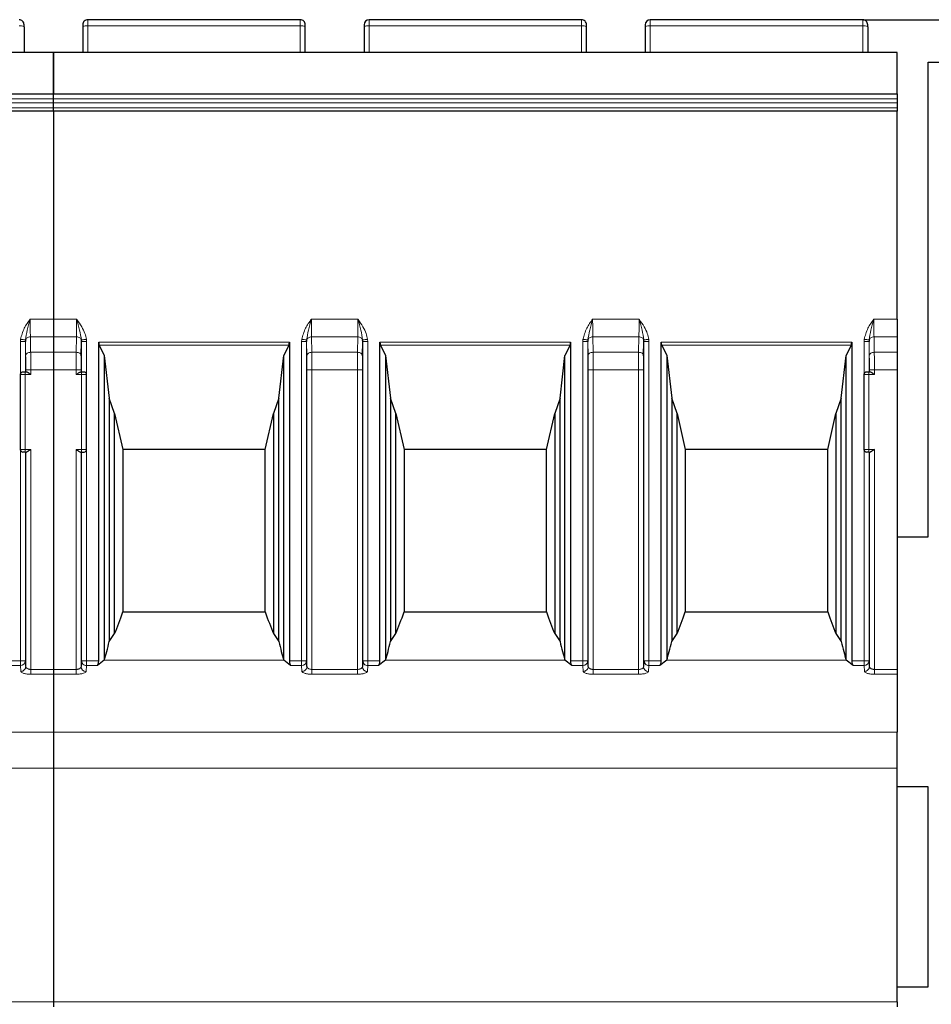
# Model space of a CAD drawing. Header units: millimetres. Extents: x 5 to 418, y 2 to 292.
# Tile 19 of 43: x 103 to 121, y 231 to 250. Entities that reach past the tile are written whole.
import ezdxf

# ---------------------------------------------------------------- set-up
doc = ezdxf.new("R2010")
doc.units = ezdxf.units.MM
doc.layers.add('SLD-0', color=7, linetype='Continuous')
doc.styles.add('SLDTEXTSTYLE0', font='TXT', dxfattribs={"width": 0.605})
doc.dimstyles.new('SLDDIMSTYLE1', dxfattribs={"dimtxt": 3.5, "dimasz": 3.302, "dimexe": 0, "dimexo": 0.0625, "dimgap": 0.875, "dimtad": 1, "dimdec": 1, "dimlfac": 2, "dimrnd": 1e-09, "dimzin": 12, "dimdsep": 46, "dimtxsty": 'SLDTEXTSTYLE0', "dimsah": 1, "dimcen": 0.09, "dimadec": 0, "dimazin": 3, "dimtfac": 1, "dimtofl": 0, "dimtmove": 0, "dimatfit": 3, "dimfxl": 1, "dimfrac": 2, "dimtolj": 1, "dimtzin": 12, "dimarcsym": 0})

# ---------------------------------------------------------------- blocks, each defined once
blk = doc.blocks.new('_D_1')
at = {"layer": 'SLD-0'}
for p, q in [((120.068, 250.499), (159.381, 250.499)), ((158.381, 162.749), (158.381, 250.499)), ((148.381, 162.749), (159.381, 162.749))]:
    blk.add_line(p, q, dxfattribs=at)
for points in [[(158.381, 250.499), (157.873, 247.197), (158.889, 247.197)], [(158.381, 162.749), (158.889, 166.051), (157.873, 166.051)]]:
    blk.add_solid(points, dxfattribs=at)
at = {"layer": 'SLD-0', "insert": (153.869, 200.608), "char_height": 3.5, "attachment_point": 1, "rotation": 90, "style": 'SLDTEXTSTYLE0'}
blk.add_mtext('175,5', dxfattribs=at)

msp = doc.modelspace()

# ---------------------------------------------------------------- linework, layer by layer
at = {"color": 7, "linetype": 'Continuous', "lineweight": 25}
for p, q in [((103.2934, 250.3573), (103.2934, 250.3986)), ((104.4684, 250.3986), (104.4684, 250.3573)), ((108.8184, 250.4986), (104.5684, 250.4986)), ((108.9184, 250.3573), (108.9184, 250.3986)), ((110.0934, 250.3986), (110.0934, 250.3573)), ((114.4434, 250.4986), (110.1934, 250.4986)), ((114.5434, 250.3573), (114.5434, 250.3986)), ((115.7184, 250.3986), (115.7184, 250.3573)), ((120.0684, 250.4986), (115.8184, 250.4986)), ((120.1684, 250.3573), (120.1684, 250.3986)), ((103.2934, 250.3573), (103.2934, 249.8486)), ((104.4684, 250.3573), (104.4684, 249.8486)), ((108.9184, 249.8486), (108.9184, 250.3573)), ((110.0934, 250.3573), (110.0934, 249.8486)), ((114.5434, 249.8486), (114.5434, 250.3573)), ((115.7184, 250.3573), (115.7184, 249.8486)), ((120.1684, 250.3573), (120.1684, 249.8486)), ((87.0059, 249.8486), (103.8809, 249.8486)), ((103.8809, 249.8486), (120.7559, 249.8486)), ((121.3809, 240.1486), (121.3809, 249.6486)), ((121.3809, 249.6486), (131.1309, 249.6486)), ((87.0059, 249.0126), (103.8809, 249.0126)), ((103.8809, 248.9145), (103.8809, 249.0145)), ((103.8809, 249.0126), (120.7559, 249.0126)), ((120.7559, 249.0145), (120.7559, 248.9145)), ((103.8809, 248.8324), (103.8809, 248.9145)), ((103.8809, 248.7384), (103.8809, 248.8324)), ((120.7559, 248.9145), (120.7559, 248.8324)), ((120.7559, 248.8324), (120.7559, 248.7384)), ((103.8809, 248.6714), (87.0059, 248.6714)), ((103.8809, 248.6714), (103.8809, 248.7384)), ((120.7559, 248.6714), (103.8809, 248.6714)), ((103.8809, 248.6714), (103.8809, 244.5057)), ((120.7559, 248.7384), (120.7559, 248.6714)), ((120.7559, 244.5057), (120.7559, 248.6714)), ((103.8809, 244.5057), (103.8809, 244.1522)), ((120.7559, 244.5057), (120.7559, 244.1522)), ((103.321, 244.0919), (103.3201, 244.0607)), ((103.8809, 244.1522), (103.8809, 243.8451)), ((104.4417, 244.0607), (104.4408, 244.0919)), ((108.946, 244.0919), (108.9451, 244.0607)), ((110.0667, 244.0607), (110.0658, 244.0919)), ((114.571, 244.0919), (114.5701, 244.0607)), ((115.6917, 244.0607), (115.6908, 244.0919)), ((120.196, 244.0919), (120.1951, 244.0607)), ((120.7559, 244.1522), (120.7559, 243.8451)), ((104.4367, 243.7743), (104.4417, 244.0607)), ((104.7874, 237.6711), (104.7874, 244.046)), ((104.7983, 243.9861), (104.8984, 243.7787)), ((108.5885, 243.9861), (108.4884, 243.7787)), ((108.5994, 244.046), (108.5994, 237.6711)), ((110.0617, 243.7743), (110.0667, 244.0607)), ((110.4124, 237.6711), (110.4124, 244.046)), ((110.4233, 243.9861), (110.5234, 243.7787)), ((114.2135, 243.9861), (114.1134, 243.7787)), ((114.2244, 244.046), (114.2244, 237.6711)), ((115.6867, 243.7743), (115.6917, 244.0607)), ((116.0374, 237.6711), (116.0374, 244.046)), ((116.0483, 243.9861), (116.1484, 243.7787)), ((119.8385, 243.9861), (119.7384, 243.7787)), ((119.8494, 244.046), (119.8494, 237.6711)), ((103.8809, 243.8451), (103.8809, 243.4915)), ((104.8984, 243.7787), (104.8984, 237.6832)), ((104.8984, 243.7787), (104.9977, 242.9234)), ((108.3891, 242.9234), (108.4884, 243.7787)), ((108.4884, 237.6832), (108.4884, 243.7787)), ((110.5234, 243.7787), (110.5234, 237.6832)), ((110.5234, 243.7787), (110.6227, 242.9234)), ((114.0141, 242.9234), (114.1134, 243.7787)), ((114.1134, 237.6832), (114.1134, 243.7787)), ((116.1484, 243.7787), (116.1484, 237.6832)), ((116.1484, 243.7787), (116.2477, 242.9234)), ((119.6391, 242.9234), (119.7384, 243.7787)), ((119.7384, 237.6832), (119.7384, 243.7787)), ((120.7559, 243.8451), (120.7559, 243.4915)), ((103.2184, 243.3986), (103.2184, 241.8986)), ((103.3405, 243.4486), (103.3184, 243.4486)), ((103.8809, 243.4915), (103.8809, 237.499)), ((103.8809, 243.4915), (103.8809, 237.499)), ((104.4434, 243.4486), (104.4213, 243.4486)), ((104.5434, 241.8986), (104.5434, 243.3986)), ((120.0934, 243.3986), (120.0934, 241.8986)), ((120.2155, 243.4486), (120.1934, 243.4486)), ((120.7559, 243.4915), (120.7559, 237.499)), ((105.1049, 242.622), (104.9977, 242.9234)), ((104.9977, 242.9234), (104.9977, 238.0586)), ((108.3891, 242.9234), (108.2819, 242.622)), ((108.3891, 238.0586), (108.3891, 242.9234)), ((110.7299, 242.622), (110.6227, 242.9234)), ((110.6227, 242.9234), (110.6227, 238.0586)), ((114.0141, 242.9234), (113.9069, 242.622)), ((114.0141, 238.0586), (114.0141, 242.9234)), ((116.3549, 242.622), (116.2477, 242.9234)), ((116.2477, 242.9234), (116.2477, 238.0586)), ((119.6391, 242.9234), (119.5319, 242.622)), ((119.6391, 238.0586), (119.6391, 242.9234)), ((105.1049, 242.622), (105.2684, 241.8986)), ((105.1049, 238.2155), (105.1049, 242.622)), ((108.1184, 241.8986), (108.2819, 242.622)), ((108.2819, 242.622), (108.2819, 238.2155)), ((110.7299, 242.622), (110.8934, 241.8986)), ((110.7299, 238.2155), (110.7299, 242.622)), ((113.7434, 241.8986), (113.9069, 242.622)), ((113.9069, 242.622), (113.9069, 238.2155)), ((116.3549, 242.622), (116.5184, 241.8986)), ((116.3549, 238.2155), (116.3549, 242.622)), ((119.3684, 241.8986), (119.5319, 242.622)), ((119.5319, 242.622), (119.5319, 238.2155)), ((103.3184, 241.8486), (103.3405, 241.8486)), ((104.4213, 241.8486), (104.4434, 241.8486)), ((108.1184, 241.8986), (105.2684, 241.8986)), ((105.2684, 241.8986), (105.2684, 238.6486)), ((108.1184, 238.6486), (108.1184, 241.8986)), ((113.7434, 241.8986), (110.8934, 241.8986)), ((110.8934, 241.8986), (110.8934, 238.6486)), ((113.7434, 238.6486), (113.7434, 241.8986)), ((119.3684, 241.8986), (116.5184, 241.8986)), ((116.5184, 241.8986), (116.5184, 238.6486)), ((119.3684, 238.6486), (119.3684, 241.8986)), ((120.1934, 241.8486), (120.2155, 241.8486)), ((120.7559, 240.1486), (121.3809, 240.1486)), ((105.2684, 238.6486), (108.1184, 238.6486)), ((110.8934, 238.6486), (113.7434, 238.6486)), ((116.5184, 238.6486), (119.3684, 238.6486)), ((103.3272, 237.5554), (103.3201, 237.6711)), ((104.4417, 237.6711), (104.4346, 237.5554)), ((104.8984, 237.6832), (104.761, 237.575)), ((108.6258, 237.575), (108.4884, 237.6832)), ((108.9522, 237.5554), (108.9451, 237.6711)), ((110.0667, 237.6711), (110.0596, 237.5554)), ((110.5234, 237.6832), (110.386, 237.575)), ((114.2508, 237.575), (114.1134, 237.6832)), ((114.5772, 237.5554), (114.5701, 237.6711)), ((115.6917, 237.6711), (115.6846, 237.5554)), ((116.1484, 237.6832), (116.011, 237.575)), ((119.8758, 237.575), (119.7384, 237.6832)), ((120.2022, 237.5554), (120.1951, 237.6711)), ((103.8809, 237.499), (103.8809, 237.4029)), ((103.8809, 237.499), (103.8809, 237.4029)), ((103.8809, 237.4029), (103.8809, 236.2461)), ((120.7559, 237.499), (120.7559, 237.4029)), ((120.7559, 237.4029), (120.7559, 236.2461)), ((103.8809, 236.2461), (103.8809, 235.5251)), ((120.7559, 235.5251), (120.7559, 236.2461)), ((103.8809, 235.5251), (103.8809, 230.8486)), ((120.7559, 230.8486), (120.7559, 235.5251)), ((121.3809, 235.1486), (120.7559, 235.1486)), ((121.3809, 231.1486), (121.3809, 235.1486)), ((120.7559, 231.1486), (121.3809, 231.1486)), ((103.8809, 230.8486), (103.8809, 230.7486)), ((120.7559, 230.8486), (120.7559, 230.7486))]:
    msp.add_line(p, q, dxfattribs=at)
at = {"color": 7, "linetype": 'Continuous', "lineweight": 18}
for p, q in [((104.5684, 250.3747), (104.5684, 250.4986)), ((108.8184, 250.3747), (108.8184, 250.4986)), ((110.1934, 250.3747), (110.1934, 250.4986)), ((114.4434, 250.3747), (114.4434, 250.4986)), ((115.8184, 250.3747), (115.8184, 250.4986)), ((120.0684, 250.3747), (120.0684, 250.4986)), ((104.5684, 249.8486), (104.5684, 250.3747)), ((108.8184, 250.3747), (104.5684, 250.3747)), ((108.8184, 249.8486), (108.8184, 250.3747)), ((110.1934, 249.8486), (110.1934, 250.3747)), ((114.4434, 250.3747), (110.1934, 250.3747)), ((114.4434, 249.8486), (114.4434, 250.3747)), ((115.8184, 249.8486), (115.8184, 250.3747)), ((120.0684, 250.3747), (115.8184, 250.3747)), ((120.0684, 249.8486), (120.0684, 250.3747)), ((103.8809, 249.8417), (87.0059, 249.8417)), ((120.7559, 249.8417), (103.8809, 249.8417)), ((103.8809, 248.9145), (87.0059, 248.9145)), ((87.0059, 248.8324), (103.8809, 248.8324)), ((120.7559, 248.9145), (103.8809, 248.9145)), ((103.8809, 248.8324), (120.7559, 248.8324)), ((87.0059, 248.7384), (103.8809, 248.7384)), ((103.8809, 248.7384), (120.7559, 248.7384)), ((103.4167, 244.5057), (103.8809, 244.5057)), ((103.8809, 244.5057), (104.3451, 244.5057)), ((109.0417, 244.5057), (109.9701, 244.5057)), ((114.6667, 244.5057), (115.5951, 244.5057)), ((120.2917, 244.5057), (120.7559, 244.5057)), ((103.2201, 244.0607), (103.2223, 244.1023)), ((103.4197, 244.1522), (103.4251, 243.8451)), ((103.8809, 244.1522), (103.4197, 244.1522)), ((104.3421, 244.1522), (103.8809, 244.1522)), ((104.3367, 243.8451), (104.3421, 244.1522)), ((104.5395, 244.1023), (104.5417, 244.0607)), ((108.8451, 244.0607), (108.8473, 244.1023)), ((109.0447, 244.1522), (109.0501, 243.8451)), ((109.9671, 244.1522), (109.0447, 244.1522)), ((109.9617, 243.8451), (109.9671, 244.1522)), ((110.1645, 244.1023), (110.1667, 244.0607)), ((114.4701, 244.0607), (114.4723, 244.1023)), ((114.6697, 244.1522), (114.6751, 243.8451)), ((115.5921, 244.1522), (114.6697, 244.1522)), ((115.5921, 244.1522), (115.5867, 243.8451)), ((115.7895, 244.1023), (115.7917, 244.0607)), ((120.0951, 244.0607), (120.0973, 244.1023)), ((120.2947, 244.1522), (120.3001, 243.8451)), ((120.7559, 244.1522), (120.2947, 244.1522)), ((103.2201, 243.4116), (103.2201, 244.0607)), ((103.3201, 244.0607), (103.3201, 243.4486)), ((103.3201, 244.0607), (103.3251, 243.7743)), ((104.4417, 243.4486), (104.4417, 244.0607)), ((104.5417, 244.0607), (104.5417, 243.4116)), ((104.7874, 244.046), (108.5994, 244.046)), ((104.7983, 243.9861), (108.5885, 243.9861)), ((108.8451, 237.6711), (108.8451, 244.0607)), ((108.9451, 244.0607), (108.9451, 237.6711)), ((108.9451, 244.0607), (108.9501, 243.7743)), ((110.0667, 237.6711), (110.0667, 244.0607)), ((110.1667, 244.0607), (110.1667, 237.6711)), ((110.4124, 244.046), (114.2244, 244.046)), ((110.4233, 243.9861), (114.2135, 243.9861)), ((114.4701, 237.6711), (114.4701, 244.0607)), ((114.5701, 244.0607), (114.5701, 237.6711)), ((114.5701, 244.0607), (114.5751, 243.7743)), ((115.6917, 237.6711), (115.6917, 244.0607)), ((115.7917, 244.0607), (115.7917, 237.6711)), ((116.0374, 244.046), (119.8494, 244.046)), ((116.0483, 243.9861), (119.8385, 243.9861)), ((120.0951, 243.4116), (120.0951, 244.0607)), ((120.1951, 244.0607), (120.1951, 243.4486)), ((120.1951, 244.0607), (120.2001, 243.7743)), ((103.8809, 243.8451), (103.4251, 243.8451)), ((104.3367, 243.8451), (103.8809, 243.8451)), ((109.0501, 243.8451), (109.9617, 243.8451)), ((114.6751, 243.8451), (115.5867, 243.8451)), ((120.7559, 243.8451), (120.3001, 243.8451)), ((103.3184, 243.3986), (103.2184, 243.3986)), ((103.3184, 243.4486), (103.3184, 243.3986)), ((103.3184, 243.3986), (103.3184, 241.8986)), ((103.4271, 243.3986), (103.3184, 243.3986)), ((103.3272, 243.4915), (103.3272, 243.4486)), ((103.8809, 243.4915), (103.4271, 243.4915)), ((103.4271, 243.4915), (103.4271, 243.3986)), ((104.3347, 243.4915), (103.8809, 243.4915)), ((104.3347, 243.3986), (104.3347, 243.4915)), ((104.4434, 243.3986), (104.3347, 243.3986)), ((104.4346, 243.4486), (104.4346, 243.4915)), ((104.4434, 243.3986), (104.4434, 243.4486)), ((104.4434, 241.8986), (104.4434, 243.3986)), ((104.5434, 243.3986), (104.4434, 243.3986)), ((108.9522, 243.4915), (108.9522, 237.5554)), ((109.0521, 243.4915), (109.0521, 237.499)), ((109.9597, 243.4915), (109.0521, 243.4915)), ((109.9597, 237.499), (109.9597, 243.4915)), ((110.0596, 237.5554), (110.0596, 243.4915)), ((114.5772, 243.4915), (114.5772, 237.5554)), ((114.6771, 243.4915), (114.6771, 237.499)), ((115.5847, 243.4915), (114.6771, 243.4915)), ((115.5847, 237.499), (115.5847, 243.4915)), ((115.6846, 237.5554), (115.6846, 243.4915)), ((120.1934, 243.3986), (120.0934, 243.3986)), ((120.1934, 243.4486), (120.1934, 243.3986)), ((120.1934, 243.3986), (120.1934, 241.8986)), ((120.3021, 243.3986), (120.1934, 243.3986)), ((120.2022, 243.4915), (120.2022, 243.4486)), ((120.7559, 243.4915), (120.3021, 243.4915)), ((120.3021, 243.4915), (120.3021, 243.3986)), ((103.2184, 241.8986), (103.3184, 241.8986)), ((103.2201, 237.6711), (103.2201, 241.8856)), ((103.3184, 241.8986), (103.4271, 241.8986)), ((103.3184, 241.8986), (103.3184, 241.8486)), ((103.3201, 241.8486), (103.3201, 237.6711)), ((103.3272, 241.8486), (103.3272, 237.5554)), ((103.4271, 241.8986), (103.4271, 237.499)), ((104.3347, 241.8986), (104.4434, 241.8986)), ((104.3347, 237.499), (104.3347, 241.8986)), ((104.4346, 237.5554), (104.4346, 241.8486)), ((104.4417, 237.6711), (104.4417, 241.8486)), ((104.4434, 241.8986), (104.5434, 241.8986)), ((104.4434, 241.8486), (104.4434, 241.8986)), ((104.5417, 241.8856), (104.5417, 237.6711)), ((120.0934, 241.8986), (120.1934, 241.8986)), ((120.0951, 237.6711), (120.0951, 241.8856)), ((120.1934, 241.8986), (120.3021, 241.8986)), ((120.1934, 241.8986), (120.1934, 241.8486)), ((120.1951, 241.8486), (120.1951, 237.6711)), ((120.2022, 241.8486), (120.2022, 237.5554)), ((120.3021, 241.8986), (120.3021, 237.499)), ((102.9744, 237.6711), (103.2201, 237.6711)), ((103.2201, 237.6711), (103.2201, 237.575)), ((103.2902, 237.6711), (103.2201, 237.6711)), ((103.3201, 237.6711), (103.2902, 237.6711)), ((104.5417, 237.6711), (104.4417, 237.6711)), ((104.5417, 237.575), (104.5417, 237.6711)), ((104.5417, 237.6711), (104.7874, 237.6711)), ((104.8984, 237.6832), (108.4884, 237.6832)), ((108.5994, 237.6711), (108.8451, 237.6711)), ((108.8451, 237.6711), (108.8451, 237.575)), ((108.9152, 237.6711), (108.8451, 237.6711)), ((108.9451, 237.6711), (108.9152, 237.6711)), ((110.1667, 237.6711), (110.0667, 237.6711)), ((110.1667, 237.575), (110.1667, 237.6711)), ((110.1667, 237.6711), (110.4124, 237.6711)), ((110.5234, 237.6832), (114.1134, 237.6832)), ((114.2244, 237.6711), (114.4701, 237.6711)), ((114.4701, 237.6711), (114.4701, 237.575)), ((114.5402, 237.6711), (114.4701, 237.6711)), ((114.5701, 237.6711), (114.5402, 237.6711)), ((115.7917, 237.6711), (115.6917, 237.6711)), ((115.7917, 237.575), (115.7917, 237.6711)), ((115.7917, 237.6711), (116.0374, 237.6711)), ((116.1484, 237.6832), (119.7384, 237.6832)), ((119.8494, 237.6711), (120.0951, 237.6711)), ((120.0951, 237.6711), (120.0951, 237.575)), ((120.1652, 237.6711), (120.0951, 237.6711)), ((120.1951, 237.6711), (120.1652, 237.6711)), ((103.0008, 237.575), (103.2201, 237.575)), ((103.2201, 237.575), (103.2272, 237.4593)), ((103.4271, 237.499), (103.8809, 237.499)), ((103.4271, 237.4029), (103.8809, 237.4029)), ((103.8809, 237.499), (104.3347, 237.499)), ((103.8809, 237.4029), (104.3347, 237.4029)), ((104.3347, 237.499), (104.3347, 237.4029)), ((104.5346, 237.4593), (104.5417, 237.575)), ((104.5417, 237.575), (104.761, 237.575)), ((108.6258, 237.575), (108.8451, 237.575)), ((108.8451, 237.575), (108.8522, 237.4593)), ((109.0521, 237.499), (109.9597, 237.499)), ((109.0521, 237.4029), (109.9597, 237.4029)), ((109.9597, 237.4029), (109.9597, 237.499)), ((110.1596, 237.4593), (110.1667, 237.575)), ((110.1667, 237.575), (110.386, 237.575)), ((114.2508, 237.575), (114.4701, 237.575)), ((114.4701, 237.575), (114.4772, 237.4593)), ((114.6771, 237.499), (115.5847, 237.499)), ((114.6771, 237.4029), (115.5847, 237.4029)), ((115.5847, 237.4029), (115.5847, 237.499)), ((115.7846, 237.4593), (115.7917, 237.575)), ((115.7917, 237.575), (116.011, 237.575)), ((119.8758, 237.575), (120.0951, 237.575)), ((120.0951, 237.575), (120.1022, 237.4593)), ((120.3021, 237.499), (120.7559, 237.499)), ((120.3021, 237.4029), (120.7559, 237.4029)), ((103.8809, 236.2461), (87.0059, 236.2461)), ((120.7559, 236.2461), (103.8809, 236.2461)), ((103.8809, 235.5251), (87.0059, 235.5251)), ((120.7559, 235.5251), (103.8809, 235.5251)), ((87.0059, 230.8486), (103.8809, 230.8486)), ((103.8809, 230.8486), (120.7559, 230.8486))]:
    msp.add_line(p, q, dxfattribs=at)
at = {"color": 7, "linetype": 'Continuous', "lineweight": 25}
for centre, radius, start, end in [((103.1934, 250.3986), 0.1, 359.99984, 90), ((104.5684, 250.3986), 0.1, 90, 180.00021), ((108.8184, 250.3986), 0.1, 359.99984, 90), ((110.1934, 250.3986), 0.1, 90, 180), ((114.4434, 250.3986), 0.1, 359.99984, 90), ((115.8184, 250.3986), 0.1, 90, 180), ((120.0684, 250.3986), 0.1, 359.99984, 90), ((103.2684, 243.3986), 0.05, 90, 180), ((104.4934, 243.3986), 0.05, 0, 90.00292), ((120.1434, 243.3986), 0.05, 90, 180), ((103.2684, 241.8986), 0.05, 180, 270), ((104.4934, 241.8986), 0.05, 270, 0), ((120.1434, 241.8986), 0.05, 180, 270), ((104.5365, 237.6719), 0.0948, 180.52675, 226.43104), ((110.1615, 237.6719), 0.0948, 180.52675, 226.43104), ((115.7865, 237.6719), 0.0948, 180.52675, 226.43104)]:
    msp.add_arc(centre, radius, start, end, dxfattribs=at)
at = {"color": 7, "linetype": 'Continuous', "lineweight": 18}
for centre, radius, start, end in [((103.2176, 250.2177), 0.1589, 61.51826, 98.77956), ((104.5442, 250.2177), 0.1589, 81.22038, 118.48187), ((108.8426, 250.2177), 0.1589, 61.51826, 98.77956), ((110.1692, 250.2177), 0.1589, 81.22049, 118.48169), ((114.4676, 250.2177), 0.1589, 61.51826, 98.77956), ((115.7942, 250.2177), 0.1589, 81.22049, 118.48169), ((120.0926, 250.2177), 0.1589, 61.51826, 98.77956), ((103.2215, 237.6736), 0.0987, 269.21716, 358.52847), ((104.5419, 237.6774), 0.1025, 226.3631, 269.88651), ((108.8465, 237.6736), 0.0987, 269.21716, 358.52847), ((110.1669, 237.6774), 0.1025, 226.3631, 269.88651), ((114.4715, 237.6736), 0.0987, 269.21716, 358.52847), ((115.7919, 237.6774), 0.1025, 226.3631, 269.88651), ((120.0965, 237.6736), 0.0987, 269.21716, 358.52847), ((104.5333, 237.5579), 0.0987, 181.47153, 270.78284), ((110.1583, 237.5579), 0.0987, 181.47153, 270.78284), ((115.7833, 237.5579), 0.0987, 181.47153, 270.78284)]:
    msp.add_arc(centre, radius, start, end, dxfattribs=at)
at = {"color": 7, "linetype": 'Continuous', "lineweight": 25}
for centre, major_axis, ratio, start_param, end_param in [((104.8147, 244.046), (0, 0.075), 0.3639702, 1.5707963, 2.4958208), ((108.5721, 244.046), (0, 0.075), 0.3639702, 3.7873645, 4.712389), ((110.4397, 244.046), (0, 0.075), 0.3639702, 1.5707963, 2.4958208), ((114.1971, 244.046), (0, 0.075), 0.3639702, 3.7873645, 4.712389), ((116.0647, 244.046), (0, 0.075), 0.3639702, 1.5707963, 2.4958208), ((119.8221, 244.046), (0, 0.075), 0.3639702, 3.7873645, 4.712389), ((104.1443, 251.9973), (0, 14.891), 0.1703341, 3.5300052, 3.6007447), ((109.2425, 251.9973), (0, 14.891), 0.1703341, 2.6824407, 2.7531801), ((109.7693, 251.9973), (0, 14.891), 0.1703341, 3.5300052, 3.6007447), ((114.8675, 251.9973), (0, 14.891), 0.1703341, 2.6824407, 2.7531801), ((115.3943, 251.9973), (0, 14.891), 0.1703341, 3.5300052, 3.6007447), ((120.4925, 251.9973), (0, 14.891), 0.1703341, 2.6824407, 2.7531801), ((103.5938, 251.9973), (0, 14.891), 0.2679492, 3.5011478, 3.5300052), ((109.793, 251.9973), (0, 14.891), 0.2679492, 2.7531801, 2.7820375), ((109.2188, 251.9973), (0, 14.891), 0.2679492, 3.5011478, 3.5300052), ((115.418, 251.9973), (0, 14.891), 0.2679492, 2.7531801, 2.7820375), ((114.8438, 251.9973), (0, 14.891), 0.2679492, 3.5011478, 3.5300052), ((121.043, 251.9973), (0, 14.891), 0.2679492, 2.7531801, 2.7820375), ((104.5393, 251.9973), (0, 14.891), 0.0874887, 3.4208453, 3.5011478), ((108.8475, 251.9973), (0, 14.891), 0.0874887, 2.7820375, 2.86234), ((110.1643, 251.9973), (0, 14.891), 0.0874887, 3.4208453, 3.5011478), ((114.4725, 251.9973), (0, 14.891), 0.0874887, 2.7820375, 2.86234), ((115.7893, 251.9973), (0, 14.891), 0.0874887, 3.4208453, 3.5011478), ((120.0975, 251.9973), (0, 14.891), 0.0874887, 2.7820375, 2.86234), ((104.751, 237.6711), (0, 0.1), 0.3639702, 3.4208453, 4.712389), ((108.6358, 237.6711), (0, 0.1), 0.3639702, 1.5707963, 2.86234), ((110.376, 237.6711), (0, 0.1), 0.3639702, 3.4208453, 4.712389), ((114.2608, 237.6711), (0, 0.1), 0.3639702, 1.5707963, 2.86234), ((116.001, 237.6711), (0, 0.1), 0.3639702, 3.4208453, 4.712389), ((119.8858, 237.6711), (0, 0.1), 0.3639702, 1.5707963, 2.86234)]:
    msp.add_ellipse(centre, major_axis=major_axis, ratio=ratio, start_param=start_param, end_param=end_param, dxfattribs=at)
for points, knots in [([(103.8809, 249.8417), (103.8809, 249.835), (103.8809, 249.8217), (103.8809, 249.7637), (103.8809, 249.6576), (103.8809, 249.4648), (103.8809, 249.2665), (103.8809, 249.1099), (103.8809, 249.0409), (103.8809, 249.0179), (103.8809, 249.0145)], [0, 0, 0, 0, 0.0836288, 0.1671254, 0.2811525, 0.4708469, 0.7708785, 0.8756707, 0.9812364, 1, 1, 1, 1]), ([(103.8809, 249.0149), (103.8809, 249.0231), (103.8809, 249.053), (103.8809, 249.1512), (103.8809, 249.338), (103.8809, 249.5372), (103.8809, 249.7035), (103.8809, 249.788), (103.8809, 249.8299), (103.8809, 249.8386), (103.8809, 249.8417)], [0, 0, 0, 0, 0.0398696, 0.1461995, 0.3254349, 0.6259384, 0.746383, 0.8681341, 0.9532721, 1, 1, 1, 1]), ([(120.7559, 249.0149), (120.7559, 249.0231), (120.7559, 249.053), (120.7559, 249.1512), (120.7559, 249.338), (120.7559, 249.5372), (120.7559, 249.7035), (120.7559, 249.788), (120.7559, 249.8299), (120.7559, 249.8386), (120.7559, 249.8417)], [0, 0, 0, 0, 0.0398696, 0.1461995, 0.3254349, 0.6259384, 0.746383, 0.8681341, 0.9532721, 1, 1, 1, 1]), ([(103.3184, 243.4486), (103.3119, 243.4486), (103.2987, 243.4486), (103.2849, 243.4486), (103.2765, 243.4486), (103.27, 243.4486), (103.269, 243.4486), (103.2684, 243.4486)], [0, 0, 0, 0, 0.24803594, 0.49910279, 0.6261667, 0.74870515, 1, 1, 1, 1]), ([(103.4271, 243.3986), (103.4268, 243.3989), (103.4217, 243.4025), (103.405, 243.4143), (103.3807, 243.4308), (103.356, 243.4455), (103.3454, 243.4476), (103.3405, 243.4486)], [0, 0, 0, 0, 0.0120572, 0.1589961, 0.5234394, 0.78218, 1, 1, 1, 1]), ([(104.3347, 243.3986), (104.335, 243.3989), (104.3401, 243.4025), (104.3568, 243.4143), (104.3811, 243.4308), (104.4058, 243.4455), (104.4164, 243.4476), (104.4213, 243.4486)], [0, 0, 0, 0, 0.0120572, 0.1589954, 0.5234371, 0.7821766, 1, 1, 1, 1]), ([(104.4934, 243.4486), (104.4927, 243.4486), (104.4914, 243.4486), (104.4814, 243.4486), (104.4714, 243.4486), (104.4599, 243.4486), (104.45, 243.4486), (104.4434, 243.4486)], [0, 0, 0, 0, 0.2480359, 0.4991028, 0.6261667, 0.7487051, 1, 1, 1, 1]), ([(120.1934, 243.4486), (120.1869, 243.4486), (120.1737, 243.4486), (120.1599, 243.4486), (120.1515, 243.4486), (120.145, 243.4486), (120.144, 243.4486), (120.1434, 243.4486)], [0, 0, 0, 0, 0.2480359, 0.4991028, 0.6261667, 0.7487051, 1, 1, 1, 1]), ([(120.3021, 243.3986), (120.3018, 243.3989), (120.2967, 243.4025), (120.28, 243.4143), (120.2557, 243.4308), (120.231, 243.4455), (120.2204, 243.4476), (120.2155, 243.4486)], [0, 0, 0, 0, 0.0120572, 0.1589961, 0.5234394, 0.78218, 1, 1, 1, 1]), ([(103.3184, 241.8486), (103.3119, 241.8486), (103.2987, 241.8486), (103.2849, 241.8486), (103.2765, 241.8486), (103.27, 241.8486), (103.269, 241.8486), (103.2684, 241.8486)], [0, 0, 0, 0, 0.24803652, 0.49910276, 0.62616631, 0.74870456, 1, 1, 1, 1]), ([(103.4271, 241.8986), (103.4268, 241.8983), (103.4217, 241.8947), (103.405, 241.8829), (103.3807, 241.8664), (103.356, 241.8517), (103.3454, 241.8496), (103.3405, 241.8486)], [0, 0, 0, 0, 0.0120572, 0.1589961, 0.5234392, 0.7821798, 1, 1, 1, 1]), ([(104.3347, 241.8986), (104.335, 241.8983), (104.3401, 241.8947), (104.3568, 241.8829), (104.3811, 241.8664), (104.4058, 241.8517), (104.4164, 241.8496), (104.4213, 241.8486)], [0, 0, 0, 0, 0.0120572, 0.1589961, 0.5234394, 0.78218, 1, 1, 1, 1]), ([(104.4434, 241.8486), (104.45, 241.8486), (104.4599, 241.8486), (104.4714, 241.8486), (104.4814, 241.8486), (104.4914, 241.8486), (104.4927, 241.8486), (104.4934, 241.8486)], [0, 0, 0, 0, 0.2512954, 0.3738337, 0.5008972, 0.7519635, 1, 1, 1, 1]), ([(120.1934, 241.8486), (120.1869, 241.8486), (120.1737, 241.8486), (120.1599, 241.8486), (120.1515, 241.8486), (120.145, 241.8486), (120.144, 241.8486), (120.1434, 241.8486)], [0, 0, 0, 0, 0.2480365, 0.4991028, 0.6261663, 0.7487046, 1, 1, 1, 1]), ([(120.3021, 241.8986), (120.3018, 241.8983), (120.2967, 241.8947), (120.28, 241.8829), (120.2557, 241.8664), (120.231, 241.8517), (120.2204, 241.8496), (120.2155, 241.8486)], [0, 0, 0, 0, 0.0120572, 0.1589961, 0.5234392, 0.7821798, 1, 1, 1, 1])]:
    msp.add_open_spline(points, degree=3, knots=knots, dxfattribs=at)
at = {"color": 7, "linetype": 'Continuous', "lineweight": 18}
for points, knots in [([(103.2223, 244.1023), (103.2432, 244.1783), (103.2835, 244.3248), (103.3734, 244.447), (103.4167, 244.5057)], [0, 0, 0, 0, 0.5194225, 1, 1, 1, 1]), ([(103.4167, 244.5057), (103.395, 244.4325), (103.3537, 244.2928), (103.3316, 244.1567), (103.321, 244.0919)], [0, 0, 0, 0, 0.5238878, 1, 1, 1, 1]), ([(103.4197, 244.1522), (103.4189, 244.204), (103.4171, 244.3073), (103.4168, 244.4397), (103.4167, 244.5057)], [0, 0, 0, 0, 0.5013234, 1, 1, 1, 1]), ([(104.3451, 244.5057), (104.345, 244.4421), (104.3447, 244.3453), (104.3435, 244.2281), (104.3425, 244.1777), (104.3421, 244.1522)], [0, 0, 0, 0, 0.4849908, 0.7390196, 1, 1, 1, 1]), ([(104.4408, 244.0919), (104.4302, 244.1567), (104.4081, 244.2928), (104.3668, 244.4325), (104.3451, 244.5057)], [0, 0, 0, 0, 0.476084, 1, 1, 1, 1]), ([(104.3451, 244.5057), (104.3471, 244.5031), (104.3833, 244.454), (104.4439, 244.3629), (104.5141, 244.2313), (104.5315, 244.1428), (104.5395, 244.1023)], [0, 0, 0, 0, 0.0215316, 0.4046563, 0.7270073, 1, 1, 1, 1]), ([(108.8473, 244.1023), (108.8682, 244.1783), (108.9085, 244.3248), (108.9984, 244.447), (109.0417, 244.5057)], [0, 0, 0, 0, 0.5194225, 1, 1, 1, 1]), ([(109.0417, 244.5057), (109.02, 244.4325), (108.9787, 244.2928), (108.9566, 244.1567), (108.946, 244.0919)], [0, 0, 0, 0, 0.5238878, 1, 1, 1, 1]), ([(109.0447, 244.1522), (109.0439, 244.204), (109.0421, 244.3073), (109.0418, 244.4397), (109.0417, 244.5057)], [0, 0, 0, 0, 0.5013234, 1, 1, 1, 1]), ([(109.9701, 244.5057), (109.97, 244.4421), (109.9697, 244.3453), (109.9685, 244.2281), (109.9675, 244.1777), (109.9671, 244.1522)], [0, 0, 0, 0, 0.4849908, 0.7390196, 1, 1, 1, 1]), ([(110.0658, 244.0919), (110.0552, 244.1567), (110.0331, 244.2928), (109.9918, 244.4325), (109.9701, 244.5057)], [0, 0, 0, 0, 0.476084, 1, 1, 1, 1]), ([(109.9701, 244.5057), (109.9721, 244.5031), (110.0083, 244.454), (110.0689, 244.3629), (110.1391, 244.2313), (110.1565, 244.1428), (110.1645, 244.1023)], [0, 0, 0, 0, 0.02153155, 0.40465632, 0.72700729, 1, 1, 1, 1]), ([(114.4723, 244.1023), (114.4932, 244.1783), (114.5335, 244.3248), (114.6234, 244.447), (114.6667, 244.5057)], [0, 0, 0, 0, 0.5194225, 1, 1, 1, 1]), ([(114.6667, 244.5057), (114.645, 244.4325), (114.6037, 244.2928), (114.5816, 244.1567), (114.571, 244.0919)], [0, 0, 0, 0, 0.5238878, 1, 1, 1, 1]), ([(114.6697, 244.1522), (114.6689, 244.204), (114.6671, 244.3073), (114.6668, 244.4397), (114.6667, 244.5057)], [0, 0, 0, 0, 0.5013234, 1, 1, 1, 1]), ([(115.5951, 244.5057), (115.595, 244.4421), (115.5947, 244.3453), (115.5935, 244.2281), (115.5925, 244.1777), (115.5921, 244.1522)], [0, 0, 0, 0, 0.4849908, 0.7390196, 1, 1, 1, 1]), ([(115.6908, 244.0919), (115.6802, 244.1567), (115.6581, 244.2928), (115.6168, 244.4325), (115.5951, 244.5057)], [0, 0, 0, 0, 0.476084, 1, 1, 1, 1]), ([(115.5951, 244.5057), (115.5971, 244.5031), (115.6333, 244.454), (115.6939, 244.3629), (115.7641, 244.2313), (115.7815, 244.1428), (115.7895, 244.1023)], [0, 0, 0, 0, 0.0215316, 0.4046563, 0.7270073, 1, 1, 1, 1]), ([(120.0973, 244.1023), (120.1182, 244.1783), (120.1585, 244.3248), (120.2484, 244.447), (120.2917, 244.5057)], [0, 0, 0, 0, 0.5194225, 1, 1, 1, 1]), ([(120.2917, 244.5057), (120.27, 244.4325), (120.2287, 244.2928), (120.2066, 244.1567), (120.196, 244.0919)], [0, 0, 0, 0, 0.52388783, 1, 1, 1, 1]), ([(120.2947, 244.1522), (120.2939, 244.204), (120.2921, 244.3073), (120.2918, 244.4397), (120.2917, 244.5057)], [0, 0, 0, 0, 0.5013234, 1, 1, 1, 1]), ([(103.321, 244.0919), (103.3185, 244.0921), (103.3132, 244.0927), (103.2901, 244.0951), (103.2584, 244.0985), (103.2341, 244.101), (103.2223, 244.1023)], [0, 0, 0, 0, 0.2379363, 0.4948975, 0.7546706, 1, 1, 1, 1]), ([(103.321, 244.0919), (103.3241, 244.1), (103.3302, 244.1162), (103.3537, 244.1357), (103.3844, 244.1493), (103.408, 244.1512), (103.4197, 244.1522)], [0, 0, 0, 0, 0.2499993, 0.4999996, 0.7499998, 1, 1, 1, 1]), ([(104.4408, 244.0919), (104.4377, 244.1), (104.4316, 244.1162), (104.4081, 244.1357), (104.3774, 244.1493), (104.3538, 244.1512), (104.3421, 244.1522)], [0, 0, 0, 0, 0.2499993, 0.4999996, 0.7499998, 1, 1, 1, 1]), ([(104.4408, 244.0919), (104.4434, 244.0921), (104.4487, 244.0927), (104.4722, 244.0952), (104.5038, 244.0985), (104.5279, 244.101), (104.5395, 244.1023)], [0, 0, 0, 0, 0.2416153, 0.5000026, 0.7583885, 1, 1, 1, 1]), ([(108.946, 244.0919), (108.9435, 244.0921), (108.9382, 244.0927), (108.9151, 244.0951), (108.8834, 244.0985), (108.8591, 244.101), (108.8473, 244.1023)], [0, 0, 0, 0, 0.2379363, 0.4948975, 0.7546706, 1, 1, 1, 1]), ([(108.946, 244.0919), (108.9491, 244.1), (108.9552, 244.1162), (108.9787, 244.1357), (109.0094, 244.1493), (109.033, 244.1512), (109.0447, 244.1522)], [0, 0, 0, 0, 0.2499993, 0.4999996, 0.7499998, 1, 1, 1, 1]), ([(109.9671, 244.1522), (109.9788, 244.1512), (110.0024, 244.1493), (110.0331, 244.1357), (110.0566, 244.1162), (110.0627, 244.1), (110.0658, 244.0919)], [0, 0, 0, 0, 0.2500002, 0.5000004, 0.7500007, 1, 1, 1, 1]), ([(110.0658, 244.0919), (110.0684, 244.0921), (110.0737, 244.0927), (110.0972, 244.0952), (110.1288, 244.0985), (110.1529, 244.101), (110.1645, 244.1023)], [0, 0, 0, 0, 0.2416153, 0.5000026, 0.7583885, 1, 1, 1, 1]), ([(114.571, 244.0919), (114.5685, 244.0921), (114.5632, 244.0927), (114.5401, 244.0951), (114.5084, 244.0985), (114.4841, 244.101), (114.4723, 244.1023)], [0, 0, 0, 0, 0.2379363, 0.4948975, 0.7546706, 1, 1, 1, 1]), ([(114.571, 244.0919), (114.5741, 244.1), (114.5802, 244.1162), (114.6037, 244.1357), (114.6344, 244.1493), (114.658, 244.1512), (114.6697, 244.1522)], [0, 0, 0, 0, 0.2499993, 0.4999996, 0.7499998, 1, 1, 1, 1]), ([(115.6908, 244.0919), (115.6877, 244.1), (115.6816, 244.1162), (115.6581, 244.1357), (115.6274, 244.1493), (115.6038, 244.1512), (115.5921, 244.1522)], [0, 0, 0, 0, 0.2499993, 0.4999996, 0.7499998, 1, 1, 1, 1]), ([(115.6908, 244.0919), (115.6934, 244.0921), (115.6987, 244.0927), (115.7222, 244.0952), (115.7538, 244.0985), (115.7779, 244.101), (115.7895, 244.1023)], [0, 0, 0, 0, 0.2416153, 0.5000026, 0.7583885, 1, 1, 1, 1]), ([(120.196, 244.0919), (120.1935, 244.0921), (120.1882, 244.0927), (120.1651, 244.0951), (120.1334, 244.0985), (120.1091, 244.101), (120.0973, 244.1023)], [0, 0, 0, 0, 0.2379363, 0.4948975, 0.7546706, 1, 1, 1, 1]), ([(120.196, 244.0919), (120.1991, 244.1), (120.2052, 244.1162), (120.2287, 244.1357), (120.2594, 244.1493), (120.283, 244.1512), (120.2947, 244.1522)], [0, 0, 0, 0, 0.2499993, 0.4999996, 0.7499998, 1, 1, 1, 1]), ([(103.3251, 243.7743), (103.3257, 243.733), (103.3269, 243.6504), (103.3271, 243.5445), (103.3272, 243.4915)], [0, 0, 0, 0, 0.4999406, 1, 1, 1, 1]), ([(103.4251, 243.8451), (103.4254, 243.8195), (103.426, 243.7691), (103.4269, 243.652), (103.427, 243.5551), (103.4271, 243.4915)], [0, 0, 0, 0, 0.2607955, 0.5147643, 1, 1, 1, 1]), ([(104.3347, 243.4915), (104.3348, 243.5551), (104.3349, 243.652), (104.3358, 243.7691), (104.3364, 243.8195), (104.3367, 243.8451)], [0, 0, 0, 0, 0.485236, 0.7392048, 1, 1, 1, 1]), ([(104.4346, 243.4915), (104.4347, 243.5445), (104.4349, 243.6504), (104.4361, 243.733), (104.4367, 243.7743)], [0, 0, 0, 0, 0.50014354, 1, 1, 1, 1]), ([(108.9501, 243.7743), (108.9507, 243.733), (108.9519, 243.6504), (108.9521, 243.5445), (108.9522, 243.4915)], [0, 0, 0, 0, 0.4999406, 1, 1, 1, 1]), ([(109.0501, 243.8451), (109.0504, 243.8195), (109.051, 243.7691), (109.0519, 243.652), (109.052, 243.5551), (109.0521, 243.4915)], [0, 0, 0, 0, 0.2607955, 0.5147643, 1, 1, 1, 1]), ([(109.9597, 243.4915), (109.9598, 243.5551), (109.9599, 243.652), (109.9608, 243.7691), (109.9614, 243.8195), (109.9617, 243.8451)], [0, 0, 0, 0, 0.485236, 0.7392048, 1, 1, 1, 1]), ([(110.0596, 243.4915), (110.0597, 243.5445), (110.0599, 243.6504), (110.0611, 243.733), (110.0617, 243.7743)], [0, 0, 0, 0, 0.5001435, 1, 1, 1, 1]), ([(114.5751, 243.7743), (114.5757, 243.733), (114.5769, 243.6504), (114.5771, 243.5445), (114.5772, 243.4915)], [0, 0, 0, 0, 0.4999406, 1, 1, 1, 1]), ([(114.6751, 243.8451), (114.6754, 243.8195), (114.676, 243.7691), (114.6769, 243.652), (114.677, 243.5551), (114.6771, 243.4915)], [0, 0, 0, 0, 0.2607955, 0.5147643, 1, 1, 1, 1]), ([(115.5847, 243.4915), (115.5848, 243.5551), (115.5849, 243.652), (115.5858, 243.7691), (115.5864, 243.8195), (115.5867, 243.8451)], [0, 0, 0, 0, 0.485236, 0.7392048, 1, 1, 1, 1]), ([(115.6846, 243.4915), (115.6847, 243.5445), (115.6849, 243.6504), (115.6861, 243.733), (115.6867, 243.7743)], [0, 0, 0, 0, 0.5001435, 1, 1, 1, 1]), ([(120.2001, 243.7743), (120.2007, 243.733), (120.2019, 243.6504), (120.2021, 243.5445), (120.2022, 243.4915)], [0, 0, 0, 0, 0.4999406, 1, 1, 1, 1]), ([(120.3001, 243.8451), (120.3004, 243.8195), (120.301, 243.7691), (120.3019, 243.652), (120.302, 243.5551), (120.3021, 243.4915)], [0, 0, 0, 0, 0.2607955, 0.5147643, 1, 1, 1, 1]), ([(103.2272, 237.4593), (103.2307, 237.4517), (103.2377, 237.4368), (103.2847, 237.418), (103.3399, 237.4078), (103.389, 237.4035), (103.4144, 237.4031), (103.4271, 237.4029)], [0, 0, 0, 0, 0.25952248, 0.51410414, 0.75852817, 0.87889501, 1, 1, 1, 1]), ([(103.3272, 237.5554), (103.3279, 237.5508), (103.3291, 237.5423), (103.3388, 237.5284), (103.3535, 237.5165), (103.3728, 237.5078), (103.3902, 237.5028), (103.4085, 237.4996), (103.421, 237.4992), (103.4271, 237.499)], [0, 0, 0, 0, 0.165929, 0.3096489, 0.5301871, 0.6561172, 0.7757175, 0.88997, 1, 1, 1, 1]), ([(104.3347, 237.499), (104.3413, 237.4993), (104.3547, 237.4997), (104.3744, 237.5034), (104.3929, 237.5093), (104.4114, 237.5186), (104.4295, 237.5341), (104.4328, 237.5475), (104.4346, 237.5554)], [0, 0, 0, 0, 0.1184731, 0.2423108, 0.3728933, 0.511399, 0.7150072, 1, 1, 1, 1]), ([(104.3347, 237.4029), (104.3486, 237.4031), (104.3768, 237.4036), (104.4165, 237.4075), (104.4525, 237.4134), (104.4908, 237.4232), (104.5258, 237.4386), (104.5317, 237.4523), (104.5346, 237.4593)], [0, 0, 0, 0, 0.1325124, 0.2671005, 0.3953711, 0.527642, 0.7624024, 1, 1, 1, 1]), ([(108.8522, 237.4593), (108.8557, 237.4517), (108.8627, 237.4368), (108.9097, 237.418), (108.9649, 237.4078), (109.014, 237.4035), (109.0394, 237.4031), (109.0521, 237.4029)], [0, 0, 0, 0, 0.2595225, 0.5141041, 0.7585282, 0.878895, 1, 1, 1, 1]), ([(108.9522, 237.5554), (108.9529, 237.5508), (108.9541, 237.5423), (108.9638, 237.5284), (108.9785, 237.5165), (108.9978, 237.5078), (109.0152, 237.5028), (109.0335, 237.4996), (109.046, 237.4992), (109.0521, 237.499)], [0, 0, 0, 0, 0.165929, 0.3096489, 0.5301871, 0.6561172, 0.7757175, 0.88997, 1, 1, 1, 1]), ([(109.9597, 237.499), (109.9663, 237.4993), (109.9797, 237.4997), (109.9994, 237.5034), (110.0179, 237.5093), (110.0364, 237.5186), (110.0545, 237.5341), (110.0578, 237.5475), (110.0596, 237.5554)], [0, 0, 0, 0, 0.1184731, 0.2423108, 0.3728933, 0.511399, 0.7150072, 1, 1, 1, 1]), ([(109.9597, 237.4029), (109.9736, 237.4031), (110.0018, 237.4036), (110.0415, 237.4075), (110.0775, 237.4134), (110.1158, 237.4232), (110.1508, 237.4386), (110.1567, 237.4523), (110.1596, 237.4593)], [0, 0, 0, 0, 0.1325124, 0.2671005, 0.3953711, 0.527642, 0.7624024, 1, 1, 1, 1]), ([(114.4772, 237.4593), (114.4807, 237.4517), (114.4877, 237.4368), (114.5347, 237.418), (114.5899, 237.4078), (114.639, 237.4035), (114.6644, 237.4031), (114.6771, 237.4029)], [0, 0, 0, 0, 0.2595225, 0.5141041, 0.7585282, 0.878895, 1, 1, 1, 1]), ([(114.5772, 237.5554), (114.5779, 237.5508), (114.5791, 237.5423), (114.5888, 237.5284), (114.6035, 237.5165), (114.6228, 237.5078), (114.6402, 237.5028), (114.6585, 237.4996), (114.671, 237.4992), (114.6771, 237.499)], [0, 0, 0, 0, 0.165929, 0.3096489, 0.5301871, 0.6561172, 0.7757175, 0.88997, 1, 1, 1, 1]), ([(115.5847, 237.499), (115.5913, 237.4993), (115.6047, 237.4997), (115.6244, 237.5034), (115.6429, 237.5093), (115.6614, 237.5186), (115.6795, 237.5341), (115.6828, 237.5475), (115.6846, 237.5554)], [0, 0, 0, 0, 0.1184731, 0.2423108, 0.3728933, 0.511399, 0.7150072, 1, 1, 1, 1]), ([(115.5847, 237.4029), (115.5986, 237.4031), (115.6268, 237.4036), (115.6665, 237.4075), (115.7025, 237.4134), (115.7408, 237.4232), (115.7758, 237.4386), (115.7817, 237.4523), (115.7846, 237.4593)], [0, 0, 0, 0, 0.1325124, 0.2671005, 0.3953711, 0.527642, 0.7624024, 1, 1, 1, 1]), ([(120.1022, 237.4593), (120.1057, 237.4517), (120.1127, 237.4368), (120.1597, 237.418), (120.2149, 237.4078), (120.264, 237.4035), (120.2894, 237.4031), (120.3021, 237.4029)], [0, 0, 0, 0, 0.2595225, 0.5141041, 0.7585282, 0.878895, 1, 1, 1, 1]), ([(120.2022, 237.5554), (120.2029, 237.5508), (120.2041, 237.5423), (120.2138, 237.5284), (120.2285, 237.5165), (120.2478, 237.5078), (120.2652, 237.5028), (120.2835, 237.4996), (120.296, 237.4992), (120.3021, 237.499)], [0, 0, 0, 0, 0.165929, 0.3096489, 0.5301871, 0.6561172, 0.7757175, 0.88997, 1, 1, 1, 1])]:
    msp.add_open_spline(points, degree=3, knots=knots, dxfattribs=at)
for points in [[(103.3201, 244.0607), (103.3184, 244.0607), (103.315, 244.0607), (103.2918, 244.0607), (103.259, 244.0607), (103.2331, 244.0607), (103.2201, 244.0607)], [(104.4417, 244.0607), (104.4434, 244.0607), (104.4468, 244.0607), (104.47, 244.0607), (104.5028, 244.0607), (104.5287, 244.0607), (104.5417, 244.0607)], [(108.9451, 244.0607), (108.9434, 244.0607), (108.94, 244.0607), (108.9168, 244.0607), (108.884, 244.0607), (108.8581, 244.0607), (108.8451, 244.0607)], [(110.0667, 244.0607), (110.0684, 244.0607), (110.0718, 244.0607), (110.095, 244.0607), (110.1278, 244.0607), (110.1537, 244.0607), (110.1667, 244.0607)], [(114.5701, 244.0607), (114.5684, 244.0607), (114.565, 244.0607), (114.5418, 244.0607), (114.509, 244.0607), (114.4831, 244.0607), (114.4701, 244.0607)], [(115.6917, 244.0607), (115.6934, 244.0607), (115.6968, 244.0607), (115.72, 244.0607), (115.7528, 244.0607), (115.7787, 244.0607), (115.7917, 244.0607)], [(120.1951, 244.0607), (120.1934, 244.0607), (120.19, 244.0607), (120.1668, 244.0607), (120.134, 244.0607), (120.1081, 244.0607), (120.0951, 244.0607)], [(103.3251, 243.7743), (103.3268, 243.7835), (103.33, 243.8019), (103.3532, 243.8252), (103.3861, 243.8416), (103.4121, 243.8439), (103.4251, 243.8451)], [(104.4367, 243.7743), (104.435, 243.7835), (104.4318, 243.8019), (104.4086, 243.8252), (104.3757, 243.8416), (104.3497, 243.8439), (104.3367, 243.8451)], [(108.9501, 243.7743), (108.9518, 243.7835), (108.955, 243.8019), (108.9782, 243.8252), (109.0111, 243.8416), (109.0371, 243.8439), (109.0501, 243.8451)], [(109.9617, 243.8451), (109.9747, 243.8439), (110.0007, 243.8416), (110.0336, 243.8252), (110.0568, 243.8019), (110.06, 243.7835), (110.0617, 243.7743)], [(114.5751, 243.7743), (114.5768, 243.7835), (114.58, 243.8019), (114.6032, 243.8252), (114.6361, 243.8416), (114.6621, 243.8439), (114.6751, 243.8451)], [(115.5867, 243.8451), (115.5997, 243.8439), (115.6257, 243.8416), (115.6586, 243.8252), (115.6818, 243.8019), (115.685, 243.7835), (115.6867, 243.7743)], [(120.2001, 243.7743), (120.2018, 243.7835), (120.205, 243.8019), (120.2282, 243.8252), (120.2611, 243.8416), (120.2871, 243.8439), (120.3001, 243.8451)], [(103.4271, 243.4915), (103.4142, 243.4915), (103.3883, 243.4915), (103.3554, 243.4915), (103.3322, 243.4915), (103.3289, 243.4915), (103.3272, 243.4915)], [(104.4346, 243.4915), (104.4329, 243.4915), (104.4296, 243.4915), (104.4063, 243.4915), (104.3735, 243.4915), (104.3476, 243.4915), (104.3347, 243.4915)], [(109.0521, 243.4915), (109.0392, 243.4915), (109.0133, 243.4915), (108.9804, 243.4915), (108.9572, 243.4915), (108.9539, 243.4915), (108.9522, 243.4915)], [(110.0596, 243.4915), (110.0579, 243.4915), (110.0546, 243.4915), (110.0313, 243.4915), (109.9985, 243.4915), (109.9726, 243.4915), (109.9597, 243.4915)], [(114.6771, 243.4915), (114.6642, 243.4915), (114.6383, 243.4915), (114.6054, 243.4915), (114.5822, 243.4915), (114.5789, 243.4915), (114.5772, 243.4915)], [(115.6846, 243.4915), (115.6829, 243.4915), (115.6796, 243.4915), (115.6563, 243.4915), (115.6235, 243.4915), (115.5976, 243.4915), (115.5847, 243.4915)], [(120.3021, 243.4915), (120.2892, 243.4915), (120.2633, 243.4915), (120.2304, 243.4915), (120.2072, 243.4915), (120.2039, 243.4915), (120.2022, 243.4915)], [(103.2272, 237.4593), (103.2402, 237.4607), (103.2664, 237.4637), (103.2993, 237.486), (103.3225, 237.5177), (103.3256, 237.5428), (103.3272, 237.5554)], [(103.4271, 237.4029), (103.4271, 237.4068), (103.4271, 237.4147), (103.4271, 237.4379), (103.4271, 237.4667), (103.4271, 237.4883), (103.4271, 237.499)], [(108.8522, 237.4593), (108.8652, 237.4607), (108.8914, 237.4637), (108.9243, 237.486), (108.9475, 237.5177), (108.9506, 237.5428), (108.9522, 237.5554)], [(109.0521, 237.4029), (109.0521, 237.4068), (109.0521, 237.4147), (109.0521, 237.4379), (109.0521, 237.4667), (109.0521, 237.4883), (109.0521, 237.499)], [(114.4772, 237.4593), (114.4902, 237.4607), (114.5164, 237.4637), (114.5493, 237.486), (114.5725, 237.5177), (114.5756, 237.5428), (114.5772, 237.5554)], [(114.6771, 237.4029), (114.6771, 237.4068), (114.6771, 237.4147), (114.6771, 237.4379), (114.6771, 237.4667), (114.6771, 237.4883), (114.6771, 237.499)], [(120.1022, 237.4593), (120.1152, 237.4607), (120.1414, 237.4637), (120.1743, 237.486), (120.1975, 237.5177), (120.2006, 237.5428), (120.2022, 237.5554)], [(120.3021, 237.4029), (120.3021, 237.4068), (120.3021, 237.4147), (120.3021, 237.4379), (120.3021, 237.4667), (120.3021, 237.4883), (120.3021, 237.499)]]:
    msp.add_open_spline(points, degree=3, dxfattribs=at)

# ---------------------------------------------------------------- dimensions: what is measured, and where the dimension line sits
at = {"layer": 'SLD-0'}
dim = msp.add_linear_dim(base=(158.3809, 250.4986), p1=(148.3809, 162.7486), p2=(120.0684, 250.4986), angle=90, dimstyle='SLDDIMSTYLE1', dxfattribs=at)
dim.commit()
dim.dimension.update_dxf_attribs({"geometry": '_D_1', "text_midpoint": (158.3809, 206.6236), "dimtype": 160})

doc.saveas('drawing.dxf')
